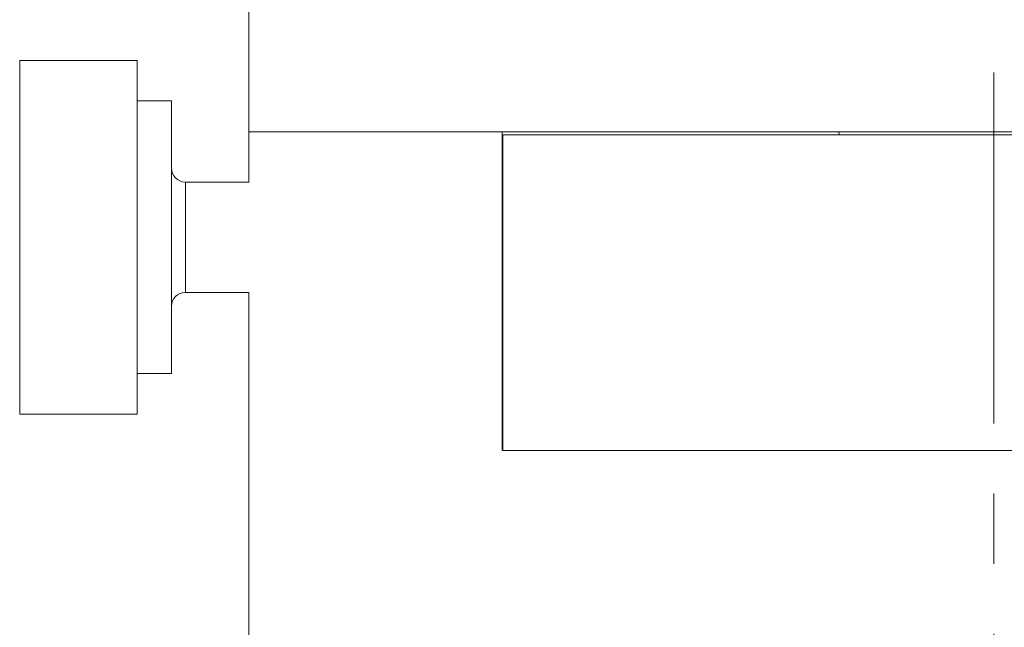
# Model space of a CAD drawing. Header units: inches. Extents: x 1.8 to 28.9, y 1.9 to 20.6.
# Tile 29 of 53: x 15.2 to 16.7, y 10.3 to 11.1. Entities that reach past the tile are written whole.
import ezdxf

# ---------------------------------------------------------------- set-up
doc = ezdxf.new("R2010")
doc.units = ezdxf.units.IN
doc.header["$MEASUREMENT"] = 0
doc.linetypes.add('CENTERX2', pattern=[0.8, 0.5, -0.1, 0.1, -0.1])

msp = doc.modelspace()

# ---------------------------------------------------------------- linework, layer by layer
at = {"color": 7, "linetype": 'CENTERX2', "lineweight": 0}
msp.add_line((16.6356, 8.1549), (16.6356, 13.964), dxfattribs=at)
at = {"color": 7, "linetype": 'Continuous', "lineweight": 15}
for p, q in [((15.5731, 12.8453), (15.5731, 10.9703)), ((15.4139, 11.0723), (15.2466, 11.0723)), ((15.2466, 11.0723), (15.2466, 10.5683)), ((15.4139, 10.5683), (15.4139, 11.0723)), ((15.4632, 11.0146), (15.4139, 11.0146)), ((15.4632, 11.0146), (15.4632, 10.626)), ((15.5731, 10.9703), (15.5731, 10.899)), ((15.5731, 10.9703), (17.6981, 10.9703)), ((15.5731, 10.9703), (15.9346, 10.9703)), ((15.9346, 10.5163), (15.9346, 10.9703)), ((15.9356, 10.9663), (15.9356, 10.5163)), ((15.9356, 10.9663), (17.3356, 10.9663)), ((16.4147, 10.9703), (16.415, 10.9663)), ((15.5731, 10.899), (15.4828, 10.899)), ((15.4828, 10.7925), (15.4828, 10.899)), ((15.9356, 10.8794), (15.9346, 10.8804)), ((15.4828, 10.7416), (15.4828, 10.7925)), ((15.9346, 10.7602), (15.9356, 10.7612)), ((15.4828, 10.7416), (15.5731, 10.7416)), ((15.5731, 10.7416), (15.5731, 10.1627)), ((15.4139, 10.626), (15.4632, 10.626)), ((15.2466, 10.5683), (15.4139, 10.5683)), ((15.9356, 10.5163), (17.3356, 10.5163))]:
    msp.add_line(p, q, dxfattribs=at)
for centre, start, end in [((15.4828, 10.9187), 180, 270), ((15.4828, 10.7219), 90, 180)]:
    msp.add_arc(centre, 0.0197, start, end, dxfattribs=at)
for points, knots in [([(15.9346, 10.8853), (15.9346, 10.8853), (15.9346, 10.8852), (15.9347, 10.8845), (15.9348, 10.8833), (15.9349, 10.8819), (15.935, 10.8805), (15.9351, 10.8799)], [0, 0, 0, 0, 0.204697, 0.41082, 0.621438, 0.833606, 1, 1, 1, 1]), ([(15.9351, 10.7607), (15.935, 10.7603), (15.935, 10.7592), (15.9348, 10.7578), (15.9347, 10.7565), (15.9346, 10.7555), (15.9346, 10.7554), (15.9346, 10.7553)], [0, 0, 0, 0, 0.110534, 0.314469, 0.522872, 0.732822, 1, 1, 1, 1])]:
    msp.add_open_spline(points, degree=3, knots=knots, dxfattribs=at)

doc.saveas('drawing.dxf')
